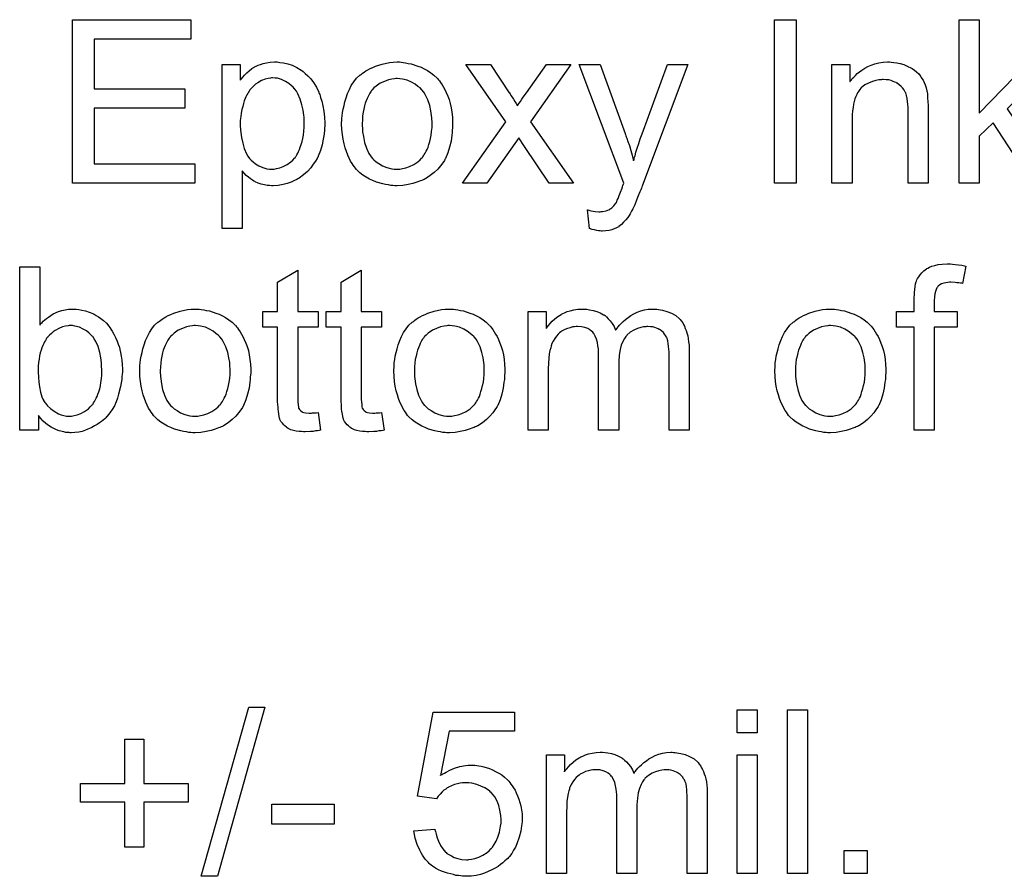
# Model space of a CAD drawing. Extents: x -2 to 8.5, y -2.9 to 5.2.
# Tile 168 of 207: x 5.316 to 5.798, y 1.266 to 1.686. Entities that reach past the tile are written whole.
import ezdxf

# ---------------------------------------------------------------- set-up
doc = ezdxf.new("R2010")
doc.units = 0
doc.layers.add('acc-ni-360-20-out-a_document', color=1, linetype='CONTINUOUS')

msp = doc.modelspace()

# ---------------------------------------------------------------- linework, layer by layer
at = {"layer": 'acc-ni-360-20-out-a_document', "color": 1}
for points in [[(5.399435, 1.676149), (5.352114, 1.676149), (5.352114, 1.651737), (5.396427, 1.651737), (5.396427, 1.642249), (5.352114, 1.642249), (5.352114, 1.61506), (5.401286, 1.61506), (5.401286, 1.605572), (5.341469, 1.605572), (5.341469, 1.685637), (5.399435, 1.685637), (5.399435, 1.676149)], [(5.695974, 1.605572), (5.68533, 1.605572), (5.68533, 1.685637), (5.695974, 1.685637), (5.695974, 1.605572)], [(5.785526, 1.639935), (5.808782, 1.663654), (5.821624, 1.663654), (5.799294, 1.642018), (5.823823, 1.605572), (5.811674, 1.605572), (5.792352, 1.635192), (5.785526, 1.628597), (5.785526, 1.605572), (5.775691, 1.605572), (5.775691, 1.685637), (5.785526, 1.685637), (5.785526, 1.639935)], [(5.442244, 1.664811), (5.443054, 1.664695), (5.444789, 1.664464), (5.446872, 1.664001), (5.44907, 1.663307), (5.451269, 1.662265), (5.453467, 1.660993), (5.453583, 1.660993), (5.453698, 1.660761), (5.454393, 1.660299), (5.455434, 1.659373), (5.456707, 1.658216), (5.458095, 1.656712), (5.459483, 1.654861), (5.460872, 1.652662), (5.462029, 1.650233), (5.462029, 1.650117), (5.462145, 1.649886), (5.46226, 1.649538), (5.462492, 1.649076), (5.462723, 1.648381), (5.462954, 1.647572), (5.463533, 1.64572), (5.464111, 1.643406), (5.464574, 1.640861), (5.464921, 1.637968), (5.465037, 1.63496), (5.465037, 1.634844), (5.465037, 1.634613), (5.465037, 1.63415), (5.465037, 1.633456), (5.464921, 1.632646), (5.464921, 1.631721), (5.46469, 1.629638), (5.464227, 1.627093), (5.463649, 1.624431), (5.462839, 1.621655), (5.461797, 1.618878), (5.461797, 1.618762), (5.461682, 1.618531), (5.46145, 1.618184), (5.461219, 1.617721), (5.460409, 1.616448), (5.459368, 1.614828), (5.458095, 1.613093), (5.456475, 1.611357), (5.454624, 1.609622), (5.452426, 1.608002), (5.45231, 1.608002), (5.452194, 1.607886), (5.451847, 1.607655), (5.451384, 1.607424), (5.450227, 1.606845), (5.448608, 1.606151), (5.446641, 1.605457), (5.444558, 1.604878), (5.442128, 1.604415), (5.439699, 1.6043), (5.438889, 1.6043), (5.437963, 1.604415), (5.436806, 1.604531), (5.435418, 1.604763), (5.433914, 1.60511), (5.43241, 1.605572), (5.430905, 1.606267), (5.43079, 1.606382), (5.430211, 1.606614), (5.429517, 1.607076), (5.428592, 1.607771), (5.427666, 1.608465), (5.426509, 1.60939), (5.425468, 1.610432), (5.424542, 1.611589), (5.424542, 1.583358), (5.414708, 1.583358), (5.414708, 1.663654), (5.423616, 1.663654), (5.423616, 1.656018), (5.423732, 1.656249), (5.424195, 1.656712), (5.424773, 1.657522), (5.425699, 1.658447), (5.42674, 1.659604), (5.427897, 1.660646), (5.429286, 1.661687), (5.430674, 1.662612), (5.430905, 1.662728), (5.431368, 1.66296), (5.432294, 1.663307), (5.433451, 1.66377), (5.434839, 1.664232), (5.436459, 1.664579), (5.43831, 1.664811), (5.440393, 1.664927), (5.441666, 1.664927), (5.442244, 1.664811)], [(5.502408, 1.664811), (5.503449, 1.664695), (5.504606, 1.664464), (5.505879, 1.664232), (5.507383, 1.664001), (5.510507, 1.66296), (5.512127, 1.662381), (5.513747, 1.661571), (5.515367, 1.660761), (5.516986, 1.659604), (5.51849, 1.658447), (5.519994, 1.657059), (5.52011, 1.656943), (5.520342, 1.656712), (5.520689, 1.656249), (5.521151, 1.655671), (5.52173, 1.654861), (5.522424, 1.653819), (5.523118, 1.652662), (5.523813, 1.65139), (5.524507, 1.650001), (5.525201, 1.648266), (5.525895, 1.64653), (5.526474, 1.644563), (5.526936, 1.642481), (5.527284, 1.640283), (5.527515, 1.637968), (5.527631, 1.635423), (5.527631, 1.635307), (5.527631, 1.63496), (5.527631, 1.634382), (5.527631, 1.633572), (5.527515, 1.632646), (5.527399, 1.631489), (5.527399, 1.630332), (5.527168, 1.62906), (5.526821, 1.626167), (5.526127, 1.623275), (5.525317, 1.620382), (5.52416, 1.617721), (5.52416, 1.617605), (5.524044, 1.61749), (5.523813, 1.617142), (5.523581, 1.61668), (5.522771, 1.615523), (5.52173, 1.614134), (5.520342, 1.612514), (5.518606, 1.610895), (5.516639, 1.609275), (5.514325, 1.607771), (5.514209, 1.607771), (5.514094, 1.607655), (5.513747, 1.607424), (5.513168, 1.607192), (5.51259, 1.606961), (5.511895, 1.606729), (5.51016, 1.606035), (5.508193, 1.605457), (5.505763, 1.604878), (5.503218, 1.604416), (5.500441, 1.6043), (5.499284, 1.6043), (5.498359, 1.604416), (5.497317, 1.604531), (5.49616, 1.604763), (5.494772, 1.604994), (5.493383, 1.605225), (5.49026, 1.606151), (5.488524, 1.606845), (5.486904, 1.607539), (5.485284, 1.608465), (5.483665, 1.609506), (5.482161, 1.610663), (5.480657, 1.612052), (5.480541, 1.612167), (5.480309, 1.612399), (5.479962, 1.612861), (5.479499, 1.613556), (5.478921, 1.614366), (5.478342, 1.615291), (5.477648, 1.616448), (5.476954, 1.617837), (5.47626, 1.619341), (5.475566, 1.621076), (5.474987, 1.622927), (5.474409, 1.624894), (5.473946, 1.627093), (5.473599, 1.629407), (5.473367, 1.631952), (5.473252, 1.634613), (5.473252, 1.634844), (5.473252, 1.635307), (5.473367, 1.636117), (5.473367, 1.637274), (5.473483, 1.638547), (5.473715, 1.640167), (5.473946, 1.641786), (5.474409, 1.643638), (5.474872, 1.645489), (5.47545, 1.647456), (5.476144, 1.649538), (5.47707, 1.651505), (5.477995, 1.653357), (5.479268, 1.655208), (5.480541, 1.656943), (5.482161, 1.658447), (5.482276, 1.658563), (5.482508, 1.658679), (5.482971, 1.659026), (5.483549, 1.659489), (5.484243, 1.659951), (5.485169, 1.66053), (5.486094, 1.661109), (5.487251, 1.661687), (5.488524, 1.662265), (5.489913, 1.662844), (5.493036, 1.663885), (5.496623, 1.664695), (5.498474, 1.664811), (5.500441, 1.664927), (5.501598, 1.664927), (5.502408, 1.664811)], [(5.742486, 1.664811), (5.743758, 1.664695), (5.745262, 1.664464), (5.746882, 1.664117), (5.748618, 1.663654), (5.750238, 1.66296), (5.750469, 1.662844), (5.750932, 1.662613), (5.751742, 1.662265), (5.752667, 1.661687), (5.753824, 1.660993), (5.754865, 1.660067), (5.755907, 1.659142), (5.756832, 1.657985), (5.756948, 1.657869), (5.75718, 1.657406), (5.757527, 1.656828), (5.758105, 1.656018), (5.758568, 1.654861), (5.759031, 1.653704), (5.759609, 1.652315), (5.759956, 1.650811), (5.759956, 1.650696), (5.760072, 1.650233), (5.760188, 1.649539), (5.760303, 1.648613), (5.760303, 1.647225), (5.760419, 1.645605), (5.760535, 1.643638), (5.760535, 1.641208), (5.760535, 1.605572), (5.7507, 1.605572), (5.7507, 1.640745), (5.7507, 1.640861), (5.7507, 1.640977), (5.7507, 1.641787), (5.7507, 1.642828), (5.750585, 1.644101), (5.750469, 1.645605), (5.750238, 1.647109), (5.74989, 1.648497), (5.749543, 1.64977), (5.749543, 1.649886), (5.749312, 1.650233), (5.748965, 1.650811), (5.748618, 1.651505), (5.748039, 1.6522), (5.747345, 1.653009), (5.746419, 1.653819), (5.745378, 1.654514), (5.745262, 1.654629), (5.744915, 1.654861), (5.744221, 1.655092), (5.743411, 1.655439), (5.742486, 1.655786), (5.741329, 1.656133), (5.73994, 1.656249), (5.738552, 1.656365), (5.737973, 1.656365), (5.737511, 1.656249), (5.736354, 1.656133), (5.734849, 1.655902), (5.73323, 1.655323), (5.731378, 1.654629), (5.729527, 1.653704), (5.727792, 1.652315), (5.72756, 1.652084), (5.727097, 1.651505), (5.72675, 1.651043), (5.726403, 1.650464), (5.72594, 1.64977), (5.725593, 1.64896), (5.725131, 1.648034), (5.724668, 1.646877), (5.724321, 1.645605), (5.723974, 1.644216), (5.723742, 1.642712), (5.723511, 1.641092), (5.723279, 1.639126), (5.723279, 1.637159), (5.723279, 1.605572), (5.713445, 1.605572), (5.713445, 1.663654), (5.722238, 1.663654), (5.722238, 1.655323), (5.722354, 1.655439), (5.722585, 1.655786), (5.722932, 1.656249), (5.723395, 1.656828), (5.724089, 1.657522), (5.724899, 1.658332), (5.725825, 1.659257), (5.726982, 1.660183), (5.728139, 1.660993), (5.729527, 1.661918), (5.731031, 1.662728), (5.732651, 1.663422), (5.734502, 1.664001), (5.736354, 1.664464), (5.738436, 1.664811), (5.740634, 1.664927), (5.74156, 1.664927), (5.742486, 1.664811)], [(5.565696, 1.635655), (5.586869, 1.605572), (5.574836, 1.605572), (5.562803, 1.623506), (5.560027, 1.627787), (5.544407, 1.605572), (5.53249, 1.605572), (5.553663, 1.635655), (5.53411, 1.663654), (5.546143, 1.663654), (5.555283, 1.649886), (5.555399, 1.64977), (5.555746, 1.649307), (5.556209, 1.648497), (5.556787, 1.647687), (5.557366, 1.646646), (5.55806, 1.645605), (5.558754, 1.644563), (5.559333, 1.643522), (5.559448, 1.643638), (5.559795, 1.644101), (5.560258, 1.644795), (5.560837, 1.645605), (5.561531, 1.646646), (5.562225, 1.647687), (5.563729, 1.649886), (5.573564, 1.663654), (5.585481, 1.663654), (5.565696, 1.635655)], [(5.620654, 1.604647), (5.620654, 1.604531), (5.620538, 1.604184), (5.620306, 1.603721), (5.620075, 1.603143), (5.619728, 1.602333), (5.619381, 1.601407), (5.618571, 1.59944), (5.617761, 1.597242), (5.616835, 1.595044), (5.61591, 1.593077), (5.615447, 1.592267), (5.6151, 1.591457), (5.614984, 1.591226), (5.614637, 1.590647), (5.614059, 1.589837), (5.613364, 1.588796), (5.612439, 1.587639), (5.611398, 1.586482), (5.610356, 1.585325), (5.609083, 1.584399), (5.608968, 1.584284), (5.608505, 1.584052), (5.607811, 1.583705), (5.60677, 1.583242), (5.605613, 1.58278), (5.604224, 1.582432), (5.60272, 1.582201), (5.600984, 1.582085), (5.600522, 1.582085), (5.599943, 1.582201), (5.599133, 1.582201), (5.598208, 1.582432), (5.597166, 1.582664), (5.596009, 1.582895), (5.594737, 1.583358), (5.593695, 1.592498), (5.593811, 1.592498), (5.594274, 1.592383), (5.594852, 1.592267), (5.595547, 1.592036), (5.597398, 1.591688), (5.599249, 1.591573), (5.599828, 1.591573), (5.600406, 1.591688), (5.6011, 1.591688), (5.602836, 1.592036), (5.603646, 1.592383), (5.604456, 1.59273), (5.604571, 1.59273), (5.604803, 1.592961), (5.60515, 1.593193), (5.605613, 1.59354), (5.606654, 1.594465), (5.607579, 1.595738), (5.607579, 1.595854), (5.607811, 1.596085), (5.608042, 1.596548), (5.608274, 1.597242), (5.608736, 1.598168), (5.609199, 1.599556), (5.609893, 1.601176), (5.610588, 1.603143), (5.610588, 1.603258), (5.610819, 1.603721), (5.61105, 1.604531), (5.611513, 1.605572), (5.58953, 1.663654), (5.599943, 1.663654), (5.612092, 1.629985), (5.612092, 1.62987), (5.612207, 1.629754), (5.612323, 1.629407), (5.612439, 1.628828), (5.61267, 1.62825), (5.612902, 1.627555), (5.61348, 1.625936), (5.614174, 1.623969), (5.614868, 1.621655), (5.615563, 1.619225), (5.616257, 1.616564), (5.616257, 1.61668), (5.616373, 1.616911), (5.616488, 1.617258), (5.616604, 1.617721), (5.61672, 1.6183), (5.616951, 1.618994), (5.617414, 1.620729), (5.617992, 1.622696), (5.618802, 1.62501), (5.619497, 1.627324), (5.620422, 1.629754), (5.632918, 1.663654), (5.642752, 1.663654), (5.620654, 1.604647)], [(5.439467, 1.657175), (5.438889, 1.657175), (5.438426, 1.657059), (5.437269, 1.656828), (5.435765, 1.65648), (5.434029, 1.655786), (5.432178, 1.654745), (5.431137, 1.654051), (5.430211, 1.653241), (5.429286, 1.652315), (5.42836, 1.651274), (5.42836, 1.651158), (5.428129, 1.651043), (5.427897, 1.650695), (5.427666, 1.650233), (5.427319, 1.649538), (5.426856, 1.648844), (5.426393, 1.647919), (5.426046, 1.646993), (5.425583, 1.645836), (5.42512, 1.644563), (5.424773, 1.643175), (5.424311, 1.641671), (5.424079, 1.639935), (5.423848, 1.6382), (5.423616, 1.636349), (5.423616, 1.634266), (5.423616, 1.63415), (5.423616, 1.633803), (5.423616, 1.633225), (5.423732, 1.632415), (5.423732, 1.631489), (5.423848, 1.630448), (5.424195, 1.628018), (5.424773, 1.625241), (5.425468, 1.62258), (5.426625, 1.619919), (5.427319, 1.618762), (5.428129, 1.617721), (5.42836, 1.617489), (5.428939, 1.616911), (5.429864, 1.615985), (5.431137, 1.61506), (5.432757, 1.614134), (5.434608, 1.613209), (5.43669, 1.61263), (5.437847, 1.612514), (5.439005, 1.612399), (5.439699, 1.612399), (5.440162, 1.612514), (5.441319, 1.612746), (5.442938, 1.613093), (5.444674, 1.613787), (5.446525, 1.614713), (5.448376, 1.616101), (5.449302, 1.616911), (5.450227, 1.617837), (5.450227, 1.617952), (5.450459, 1.618068), (5.45069, 1.618415), (5.450922, 1.618878), (5.451384, 1.619456), (5.451731, 1.620266), (5.452194, 1.621076), (5.452657, 1.622118), (5.453004, 1.623159), (5.453467, 1.624547), (5.45393, 1.625936), (5.454277, 1.62744), (5.454508, 1.629175), (5.45474, 1.631026), (5.454971, 1.632993), (5.454971, 1.635076), (5.454971, 1.635192), (5.454971, 1.635539), (5.454971, 1.636117), (5.454855, 1.636927), (5.454855, 1.637853), (5.45474, 1.638894), (5.454393, 1.641324), (5.453814, 1.643985), (5.453004, 1.646646), (5.451847, 1.649307), (5.451153, 1.65058), (5.450343, 1.651621), (5.450343, 1.651737), (5.450112, 1.651852), (5.449533, 1.652547), (5.448608, 1.653357), (5.447335, 1.654398), (5.445715, 1.655439), (5.443864, 1.656365), (5.441781, 1.656943), (5.440624, 1.657059), (5.439467, 1.657175)], [(5.500441, 1.656828), (5.499747, 1.656828), (5.499168, 1.656712), (5.497896, 1.656596), (5.49616, 1.656133), (5.494193, 1.655439), (5.492111, 1.654514), (5.490144, 1.653125), (5.489103, 1.6522), (5.488177, 1.651274), (5.488177, 1.651158), (5.487946, 1.651043), (5.487714, 1.650696), (5.487367, 1.650233), (5.48702, 1.649654), (5.486673, 1.64896), (5.48621, 1.648034), (5.485747, 1.647109), (5.485284, 1.645952), (5.484822, 1.644795), (5.484475, 1.643406), (5.484127, 1.641902), (5.48378, 1.640283), (5.483549, 1.638547), (5.483433, 1.63658), (5.483318, 1.634613), (5.483318, 1.634497), (5.483318, 1.63415), (5.483318, 1.633572), (5.483433, 1.632762), (5.483433, 1.631836), (5.483549, 1.630795), (5.483896, 1.628365), (5.484475, 1.625589), (5.4854, 1.622812), (5.486557, 1.620151), (5.487367, 1.618994), (5.488177, 1.617837), (5.488293, 1.617837), (5.488408, 1.617605), (5.489103, 1.617027), (5.490144, 1.616101), (5.491532, 1.615176), (5.493268, 1.614134), (5.49535, 1.613209), (5.49778, 1.61263), (5.499053, 1.612514), (5.500441, 1.612399), (5.501135, 1.612399), (5.501714, 1.612514), (5.502987, 1.612746), (5.504722, 1.613093), (5.506573, 1.613787), (5.508656, 1.614713), (5.510623, 1.616101), (5.511664, 1.617027), (5.51259, 1.617952), (5.512705, 1.618068), (5.512821, 1.618184), (5.513052, 1.618531), (5.5134, 1.618994), (5.513747, 1.619572), (5.514209, 1.620266), (5.514672, 1.621192), (5.515135, 1.622118), (5.515598, 1.623275), (5.515945, 1.624547), (5.516408, 1.625936), (5.516755, 1.62744), (5.517102, 1.629175), (5.517333, 1.630911), (5.517565, 1.632878), (5.517565, 1.63496), (5.517565, 1.635076), (5.517565, 1.635423), (5.517565, 1.636002), (5.517449, 1.636696), (5.517449, 1.637621), (5.517333, 1.638663), (5.516986, 1.641092), (5.516408, 1.643638), (5.515482, 1.646415), (5.514209, 1.64896), (5.513515, 1.650233), (5.51259, 1.651274), (5.51259, 1.65139), (5.512358, 1.651505), (5.511664, 1.6522), (5.510623, 1.653009), (5.509234, 1.654051), (5.507499, 1.655092), (5.505416, 1.656018), (5.503102, 1.656596), (5.50183, 1.656712), (5.500441, 1.656828)], [(5.325387, 1.536106), (5.325503, 1.536222), (5.325618, 1.536453), (5.325966, 1.5368), (5.326544, 1.537379), (5.327123, 1.537957), (5.327817, 1.538651), (5.328742, 1.539346), (5.329668, 1.54004), (5.331982, 1.541544), (5.334643, 1.542701), (5.336147, 1.54328), (5.337767, 1.543627), (5.339502, 1.543858), (5.341238, 1.543974), (5.342164, 1.543974), (5.343205, 1.543858), (5.344478, 1.543742), (5.345982, 1.543395), (5.347717, 1.543048), (5.349568, 1.54247), (5.351304, 1.541775), (5.351535, 1.54166), (5.352114, 1.541428), (5.353039, 1.54085), (5.354081, 1.540156), (5.355353, 1.539346), (5.356626, 1.538304), (5.358015, 1.537032), (5.359172, 1.535643), (5.359287, 1.535528), (5.359634, 1.534949), (5.360213, 1.534139), (5.360907, 1.533098), (5.361717, 1.531709), (5.362527, 1.53009), (5.363337, 1.528238), (5.364031, 1.526272), (5.364031, 1.526156), (5.364147, 1.52604), (5.364262, 1.525693), (5.364378, 1.525346), (5.364609, 1.524189), (5.364957, 1.522685), (5.365304, 1.520949), (5.365651, 1.518983), (5.365766, 1.516784), (5.365882, 1.51447), (5.365882, 1.514354), (5.365882, 1.513776), (5.365882, 1.513082), (5.365766, 1.512041), (5.365651, 1.510768), (5.365535, 1.509379), (5.365304, 1.50776), (5.364957, 1.506024), (5.364031, 1.502322), (5.363452, 1.500355), (5.362758, 1.498504), (5.361948, 1.496537), (5.360907, 1.494801), (5.35975, 1.493066), (5.358477, 1.491446), (5.358362, 1.49133), (5.35813, 1.491099), (5.357783, 1.490752), (5.357205, 1.490173), (5.356395, 1.489595), (5.355585, 1.4889), (5.354659, 1.488206), (5.353502, 1.487396), (5.35223, 1.486702), (5.350957, 1.485892), (5.347833, 1.48462), (5.346213, 1.484041), (5.344478, 1.483694), (5.342626, 1.483463), (5.340775, 1.483347), (5.340312, 1.483347), (5.339734, 1.483463), (5.33904, 1.483463), (5.33823, 1.483578), (5.337189, 1.48381), (5.334874, 1.484388), (5.333602, 1.484851), (5.332329, 1.485429), (5.330941, 1.486124), (5.329668, 1.486934), (5.32828, 1.487975), (5.327007, 1.489132), (5.32585, 1.490405), (5.324693, 1.491909), (5.324693, 1.48462), (5.315553, 1.48462), (5.315553, 1.564684), (5.325387, 1.564684), (5.325387, 1.536106)], [(5.451731, 1.542701), (5.461682, 1.542701), (5.461682, 1.535065), (5.451731, 1.535065), (5.451731, 1.500933), (5.451731, 1.500702), (5.451731, 1.500239), (5.451731, 1.499545), (5.451847, 1.498735), (5.451963, 1.496884), (5.452079, 1.496074), (5.452194, 1.495495), (5.45231, 1.495264), (5.452657, 1.494801), (5.45312, 1.494223), (5.45393, 1.493644), (5.454161, 1.493528), (5.45474, 1.493297), (5.455781, 1.493066), (5.457285, 1.49295), (5.458442, 1.49295), (5.459021, 1.493066), (5.459831, 1.493066), (5.460756, 1.493181), (5.461682, 1.493297), (5.462954, 1.48462), (5.462723, 1.48462), (5.46226, 1.484504), (5.46145, 1.484388), (5.460409, 1.484273), (5.459252, 1.484041), (5.457979, 1.483925), (5.455434, 1.48381), (5.454508, 1.48381), (5.453583, 1.483925), (5.452426, 1.484041), (5.451037, 1.484157), (5.449649, 1.484504), (5.448376, 1.484851), (5.447104, 1.485429), (5.446988, 1.485545), (5.446641, 1.485777), (5.446178, 1.486124), (5.445484, 1.486702), (5.444905, 1.487281), (5.444211, 1.488091), (5.443517, 1.4889), (5.443054, 1.489942), (5.443054, 1.490057), (5.442823, 1.49052), (5.442707, 1.49133), (5.442475, 1.492487), (5.442244, 1.493991), (5.442128, 1.494917), (5.442128, 1.495958), (5.442013, 1.497231), (5.441897, 1.498504), (5.441897, 1.499892), (5.441897, 1.501512), (5.441897, 1.535065), (5.434608, 1.535065), (5.434608, 1.542701), (5.441897, 1.542701), (5.441897, 1.557048), (5.451731, 1.562948), (5.451731, 1.542701)], [(5.482855, 1.542701), (5.492805, 1.542701), (5.492805, 1.535065), (5.482855, 1.535065), (5.482855, 1.500933), (5.482855, 1.500702), (5.482855, 1.500239), (5.482855, 1.499545), (5.482971, 1.498735), (5.483086, 1.496884), (5.483202, 1.496074), (5.483318, 1.495495), (5.483433, 1.495264), (5.48378, 1.494801), (5.484243, 1.494223), (5.485053, 1.493644), (5.485284, 1.493529), (5.485863, 1.493297), (5.486904, 1.493066), (5.488408, 1.49295), (5.489565, 1.49295), (5.490144, 1.493066), (5.490954, 1.493066), (5.491879, 1.493181), (5.492805, 1.493297), (5.494078, 1.48462), (5.493846, 1.48462), (5.493383, 1.484504), (5.492574, 1.484388), (5.491532, 1.484273), (5.490375, 1.484041), (5.489103, 1.483926), (5.486557, 1.48381), (5.485632, 1.48381), (5.484706, 1.483926), (5.483549, 1.484041), (5.482161, 1.484157), (5.480772, 1.484504), (5.479499, 1.484851), (5.478227, 1.485429), (5.478111, 1.485545), (5.477764, 1.485777), (5.477301, 1.486124), (5.476607, 1.486702), (5.476029, 1.487281), (5.475334, 1.488091), (5.47464, 1.4889), (5.474177, 1.489942), (5.474177, 1.490057), (5.473946, 1.49052), (5.47383, 1.49133), (5.473599, 1.492487), (5.473367, 1.493991), (5.473252, 1.494917), (5.473252, 1.495958), (5.473136, 1.497231), (5.47302, 1.498504), (5.47302, 1.499892), (5.47302, 1.501512), (5.47302, 1.535065), (5.465731, 1.535065), (5.465731, 1.542701), (5.47302, 1.542701), (5.47302, 1.557048), (5.482855, 1.562949), (5.482855, 1.542701)], [(5.772452, 1.565957), (5.77384, 1.565841), (5.77546, 1.56561), (5.77708, 1.565378), (5.778931, 1.565031), (5.777427, 1.556469), (5.777311, 1.556469), (5.776964, 1.556585), (5.776386, 1.556701), (5.775576, 1.556816), (5.77465, 1.556816), (5.773725, 1.556932), (5.771642, 1.557048), (5.770948, 1.557048), (5.770138, 1.556932), (5.769212, 1.556816), (5.768171, 1.556585), (5.76713, 1.556238), (5.766204, 1.555775), (5.765394, 1.555081), (5.765279, 1.554965), (5.765163, 1.554734), (5.764816, 1.554271), (5.764469, 1.553461), (5.764122, 1.552536), (5.76389, 1.551379), (5.763659, 1.549874), (5.763543, 1.548023), (5.763543, 1.542701), (5.774766, 1.542701), (5.774766, 1.535065), (5.763543, 1.535065), (5.763543, 1.48462), (5.753708, 1.48462), (5.753708, 1.535065), (5.745031, 1.535065), (5.745031, 1.542701), (5.753708, 1.542701), (5.753708, 1.548833), (5.753708, 1.548949), (5.753708, 1.549065), (5.753708, 1.549759), (5.753824, 1.5508), (5.753824, 1.552073), (5.75394, 1.553461), (5.754171, 1.554965), (5.754403, 1.556354), (5.75475, 1.557511), (5.754865, 1.557626), (5.754981, 1.558205), (5.755328, 1.558899), (5.755907, 1.559709), (5.756601, 1.560635), (5.757411, 1.561676), (5.758452, 1.562717), (5.759725, 1.563643), (5.759841, 1.563758), (5.760419, 1.56399), (5.761229, 1.564453), (5.762386, 1.564916), (5.763774, 1.565263), (5.76551, 1.565725), (5.767477, 1.565957), (5.769791, 1.566072), (5.771411, 1.566072), (5.772452, 1.565957)], [(5.403485, 1.543858), (5.404526, 1.543742), (5.405683, 1.543511), (5.406956, 1.54328), (5.40846, 1.543048), (5.411584, 1.542007), (5.413203, 1.541428), (5.414823, 1.540618), (5.416443, 1.539809), (5.418063, 1.538651), (5.419567, 1.537495), (5.421071, 1.536106), (5.421187, 1.53599), (5.421418, 1.535759), (5.421765, 1.535296), (5.422228, 1.534718), (5.422806, 1.533908), (5.423501, 1.532867), (5.424195, 1.531709), (5.424889, 1.530437), (5.425583, 1.529048), (5.426278, 1.527313), (5.426972, 1.525577), (5.42755, 1.523611), (5.428013, 1.521528), (5.42836, 1.51933), (5.428592, 1.517016), (5.428707, 1.51447), (5.428707, 1.514354), (5.428707, 1.514007), (5.428707, 1.513429), (5.428707, 1.512619), (5.428592, 1.511693), (5.428476, 1.510536), (5.428476, 1.509379), (5.428244, 1.508107), (5.427897, 1.505214), (5.427203, 1.502322), (5.426393, 1.499429), (5.425236, 1.496768), (5.425236, 1.496652), (5.42512, 1.496537), (5.424889, 1.49619), (5.424658, 1.495727), (5.423848, 1.49457), (5.422806, 1.493181), (5.421418, 1.491562), (5.419683, 1.489942), (5.417716, 1.488322), (5.415402, 1.486818), (5.415286, 1.486818), (5.41517, 1.486702), (5.414823, 1.486471), (5.414245, 1.486239), (5.413666, 1.486008), (5.412972, 1.485777), (5.411236, 1.485082), (5.40927, 1.484504), (5.40684, 1.483925), (5.404294, 1.483463), (5.401518, 1.483347), (5.400361, 1.483347), (5.399435, 1.483463), (5.398394, 1.483578), (5.397237, 1.48381), (5.395848, 1.484041), (5.39446, 1.484273), (5.391336, 1.485198), (5.389601, 1.485892), (5.387981, 1.486586), (5.386361, 1.487512), (5.384741, 1.488553), (5.383237, 1.48971), (5.381733, 1.491099), (5.381617, 1.491215), (5.381386, 1.491446), (5.381039, 1.491909), (5.380576, 1.492603), (5.379998, 1.493413), (5.379419, 1.494338), (5.378725, 1.495495), (5.378031, 1.496884), (5.377336, 1.498388), (5.376642, 1.500123), (5.376064, 1.501975), (5.375485, 1.503941), (5.375022, 1.50614), (5.374675, 1.508454), (5.374444, 1.510999), (5.374328, 1.51366), (5.374328, 1.513892), (5.374328, 1.514354), (5.374444, 1.515164), (5.374444, 1.516321), (5.37456, 1.517594), (5.374791, 1.519214), (5.375022, 1.520834), (5.375485, 1.522685), (5.375948, 1.524536), (5.376526, 1.526503), (5.377221, 1.528586), (5.378146, 1.530553), (5.379072, 1.532404), (5.380345, 1.534255), (5.381617, 1.53599), (5.383237, 1.537495), (5.383353, 1.53761), (5.383584, 1.537726), (5.384047, 1.538073), (5.384626, 1.538536), (5.38532, 1.538999), (5.386245, 1.539577), (5.387171, 1.540156), (5.388328, 1.540734), (5.389601, 1.541313), (5.390989, 1.541891), (5.394113, 1.542932), (5.3977, 1.543742), (5.399551, 1.543858), (5.401518, 1.543974), (5.402675, 1.543974), (5.403485, 1.543858)], [(5.527978, 1.543858), (5.529019, 1.543742), (5.530176, 1.543511), (5.531449, 1.54328), (5.532953, 1.543048), (5.536077, 1.542007), (5.537697, 1.541428), (5.539316, 1.540619), (5.540936, 1.539809), (5.542556, 1.538652), (5.54406, 1.537495), (5.545564, 1.536106), (5.54568, 1.535991), (5.545911, 1.535759), (5.546258, 1.535296), (5.546721, 1.534718), (5.5473, 1.533908), (5.547994, 1.532867), (5.548688, 1.53171), (5.549382, 1.530437), (5.550077, 1.529049), (5.550771, 1.527313), (5.551465, 1.525578), (5.552043, 1.523611), (5.552506, 1.521528), (5.552853, 1.51933), (5.553085, 1.517016), (5.5532, 1.51447), (5.5532, 1.514355), (5.5532, 1.514007), (5.5532, 1.513429), (5.5532, 1.512619), (5.553085, 1.511694), (5.552969, 1.510536), (5.552969, 1.50938), (5.552738, 1.508107), (5.552391, 1.505214), (5.551696, 1.502322), (5.550886, 1.499429), (5.549729, 1.496768), (5.549729, 1.496652), (5.549614, 1.496537), (5.549382, 1.49619), (5.549151, 1.495727), (5.548341, 1.49457), (5.5473, 1.493181), (5.545911, 1.491562), (5.544176, 1.489942), (5.542209, 1.488322), (5.539895, 1.486818), (5.539779, 1.486818), (5.539663, 1.486702), (5.539316, 1.486471), (5.538738, 1.486239), (5.538159, 1.486008), (5.537465, 1.485777), (5.53573, 1.485082), (5.533763, 1.484504), (5.531333, 1.483926), (5.528788, 1.483463), (5.526011, 1.483347), (5.524854, 1.483347), (5.523928, 1.483463), (5.522887, 1.483578), (5.52173, 1.48381), (5.520342, 1.484041), (5.518953, 1.484273), (5.515829, 1.485198), (5.514094, 1.485892), (5.512474, 1.486587), (5.510854, 1.487512), (5.509234, 1.488553), (5.50773, 1.48971), (5.506226, 1.491099), (5.50611, 1.491215), (5.505879, 1.491446), (5.505532, 1.491909), (5.505069, 1.492603), (5.504491, 1.493413), (5.503912, 1.494339), (5.503218, 1.495495), (5.502524, 1.496884), (5.50183, 1.498388), (5.501135, 1.500123), (5.500557, 1.501975), (5.499978, 1.503942), (5.499516, 1.50614), (5.499168, 1.508454), (5.498937, 1.510999), (5.498821, 1.51366), (5.498821, 1.513892), (5.498821, 1.514355), (5.498937, 1.515165), (5.498937, 1.516322), (5.499053, 1.517594), (5.499284, 1.519214), (5.499516, 1.520834), (5.499978, 1.522685), (5.500441, 1.524536), (5.50102, 1.526503), (5.501714, 1.528586), (5.50264, 1.530553), (5.503565, 1.532404), (5.504838, 1.534255), (5.50611, 1.535991), (5.50773, 1.537495), (5.507846, 1.53761), (5.508077, 1.537726), (5.50854, 1.538073), (5.509119, 1.538536), (5.509813, 1.538999), (5.510739, 1.539577), (5.511664, 1.540156), (5.512821, 1.540734), (5.514094, 1.541313), (5.515482, 1.541891), (5.518606, 1.542932), (5.522193, 1.543742), (5.524044, 1.543858), (5.526011, 1.543974), (5.527168, 1.543974), (5.527978, 1.543858)], [(5.626901, 1.543858), (5.627711, 1.543858), (5.628521, 1.543742), (5.630488, 1.543395), (5.632571, 1.542817), (5.634769, 1.541891), (5.636967, 1.540734), (5.638818, 1.539114), (5.63905, 1.538883), (5.639513, 1.538189), (5.640323, 1.537148), (5.64067, 1.536338), (5.641132, 1.535528), (5.641595, 1.534486), (5.641942, 1.533445), (5.642405, 1.532288), (5.642752, 1.5309), (5.642984, 1.529511), (5.643215, 1.527891), (5.643446, 1.526272), (5.643446, 1.52442), (5.643446, 1.48462), (5.633612, 1.48462), (5.633612, 1.521065), (5.633612, 1.521181), (5.633612, 1.521297), (5.633612, 1.521991), (5.633612, 1.523032), (5.633496, 1.524305), (5.633381, 1.525693), (5.633265, 1.527082), (5.633033, 1.52847), (5.632686, 1.529511), (5.632686, 1.529627), (5.632455, 1.529974), (5.632224, 1.530437), (5.631876, 1.531015), (5.631414, 1.53171), (5.630835, 1.532404), (5.630141, 1.533098), (5.629215, 1.533792), (5.6291, 1.533908), (5.628752, 1.534024), (5.62829, 1.534255), (5.62748, 1.534602), (5.62667, 1.534949), (5.625629, 1.535181), (5.624587, 1.535296), (5.623315, 1.535412), (5.622736, 1.535412), (5.622273, 1.535296), (5.621116, 1.535181), (5.619728, 1.534949), (5.618108, 1.534371), (5.616373, 1.533677), (5.614637, 1.532635), (5.613017, 1.531247), (5.612902, 1.531015), (5.612439, 1.530437), (5.611745, 1.529511), (5.61105, 1.528123), (5.61024, 1.526272), (5.609662, 1.524073), (5.609199, 1.521412), (5.608968, 1.518288), (5.608968, 1.48462), (5.599133, 1.48462), (5.599133, 1.522222), (5.599133, 1.522338), (5.599133, 1.522569), (5.599133, 1.522801), (5.599133, 1.523264), (5.599018, 1.524536), (5.598786, 1.525925), (5.598555, 1.527544), (5.598092, 1.529164), (5.597514, 1.530668), (5.596704, 1.532057), (5.596588, 1.532172), (5.596241, 1.532635), (5.595662, 1.533098), (5.594852, 1.533792), (5.593811, 1.534371), (5.592423, 1.534949), (5.590803, 1.535296), (5.588836, 1.535412), (5.588142, 1.535412), (5.587332, 1.535296), (5.586406, 1.535181), (5.585249, 1.534833), (5.583861, 1.534486), (5.582588, 1.533908), (5.5812, 1.533214), (5.581084, 1.533098), (5.580621, 1.532751), (5.580043, 1.532288), (5.579233, 1.531594), (5.578423, 1.530668), (5.577613, 1.529511), (5.576803, 1.528239), (5.576109, 1.526735), (5.575993, 1.526503), (5.575878, 1.525925), (5.575646, 1.524999), (5.575299, 1.523726), (5.574952, 1.521991), (5.574721, 1.519908), (5.574605, 1.517478), (5.574489, 1.514702), (5.574489, 1.48462), (5.564655, 1.48462), (5.564655, 1.542701), (5.573448, 1.542701), (5.573448, 1.534371), (5.573564, 1.534602), (5.573911, 1.535065), (5.574605, 1.535875), (5.575415, 1.5368), (5.576456, 1.537957), (5.577729, 1.539114), (5.579117, 1.540271), (5.580737, 1.541313), (5.580968, 1.541428), (5.581547, 1.541775), (5.582472, 1.542123), (5.583745, 1.542701), (5.585249, 1.543164), (5.586985, 1.543511), (5.588952, 1.543858), (5.591034, 1.543974), (5.592076, 1.543974), (5.593348, 1.543858), (5.594737, 1.543627), (5.596472, 1.54328), (5.598208, 1.542817), (5.599943, 1.542123), (5.601563, 1.541197), (5.601794, 1.541081), (5.602257, 1.540734), (5.602951, 1.540156), (5.603877, 1.53923), (5.604803, 1.538189), (5.605844, 1.536916), (5.60677, 1.535412), (5.607464, 1.533677), (5.607579, 1.533792), (5.607811, 1.534139), (5.608158, 1.534602), (5.608736, 1.535296), (5.609431, 1.536106), (5.61024, 1.536916), (5.611166, 1.537842), (5.612323, 1.538883), (5.613596, 1.539809), (5.614868, 1.540734), (5.616373, 1.541544), (5.617992, 1.542354), (5.619728, 1.543048), (5.621579, 1.543511), (5.62343, 1.543858), (5.625513, 1.543974), (5.626323, 1.543974), (5.626901, 1.543858)], [(5.714602, 1.543858), (5.715643, 1.543742), (5.7168, 1.543511), (5.718073, 1.54328), (5.719577, 1.543048), (5.722701, 1.542007), (5.724321, 1.541428), (5.72594, 1.540619), (5.72756, 1.539809), (5.72918, 1.538652), (5.730684, 1.537495), (5.732188, 1.536106), (5.732304, 1.535991), (5.732535, 1.535759), (5.732882, 1.535296), (5.733345, 1.534718), (5.733924, 1.533908), (5.734618, 1.532867), (5.735312, 1.53171), (5.736006, 1.530437), (5.736701, 1.529049), (5.737395, 1.527313), (5.738089, 1.525578), (5.738667, 1.523611), (5.73913, 1.521528), (5.739477, 1.51933), (5.739709, 1.517016), (5.739824, 1.51447), (5.739824, 1.514355), (5.739824, 1.514007), (5.739824, 1.513429), (5.739824, 1.512619), (5.739709, 1.511694), (5.739593, 1.510536), (5.739593, 1.50938), (5.739362, 1.508107), (5.739015, 1.505214), (5.73832, 1.502322), (5.737511, 1.499429), (5.736354, 1.496768), (5.736354, 1.496652), (5.736238, 1.496537), (5.736006, 1.49619), (5.735775, 1.495727), (5.734965, 1.49457), (5.733924, 1.493181), (5.732535, 1.491562), (5.7308, 1.489942), (5.728833, 1.488322), (5.726519, 1.486818), (5.726403, 1.486818), (5.726288, 1.486702), (5.72594, 1.486471), (5.725362, 1.486239), (5.724783, 1.486008), (5.724089, 1.485777), (5.722354, 1.485082), (5.720387, 1.484504), (5.717957, 1.483926), (5.715412, 1.483463), (5.712635, 1.483347), (5.711478, 1.483347), (5.710552, 1.483463), (5.709511, 1.483578), (5.708354, 1.48381), (5.706966, 1.484041), (5.705577, 1.484273), (5.702453, 1.485198), (5.700718, 1.485892), (5.699098, 1.486587), (5.697478, 1.487512), (5.695859, 1.488553), (5.694354, 1.48971), (5.69285, 1.491099), (5.692735, 1.491215), (5.692503, 1.491446), (5.692156, 1.491909), (5.691693, 1.492603), (5.691115, 1.493413), (5.690536, 1.494339), (5.689842, 1.495495), (5.689148, 1.496884), (5.688454, 1.498388), (5.68776, 1.500123), (5.687181, 1.501975), (5.686602, 1.503942), (5.68614, 1.50614), (5.685793, 1.508454), (5.685561, 1.510999), (5.685445, 1.51366), (5.685445, 1.513892), (5.685445, 1.514355), (5.685561, 1.515165), (5.685561, 1.516322), (5.685677, 1.517594), (5.685908, 1.519214), (5.68614, 1.520834), (5.686602, 1.522685), (5.687065, 1.524536), (5.687644, 1.526503), (5.688338, 1.528586), (5.689264, 1.530553), (5.690189, 1.532404), (5.691462, 1.534255), (5.692735, 1.535991), (5.694354, 1.537495), (5.69447, 1.53761), (5.694702, 1.537726), (5.695164, 1.538073), (5.695743, 1.538536), (5.696437, 1.538999), (5.697363, 1.539577), (5.698288, 1.540156), (5.699445, 1.540734), (5.700718, 1.541313), (5.702106, 1.541891), (5.70523, 1.542932), (5.708817, 1.543742), (5.710668, 1.543858), (5.712635, 1.543974), (5.713792, 1.543974), (5.714602, 1.543858)], [(5.341469, 1.535875), (5.339734, 1.535875), (5.339271, 1.535759), (5.337998, 1.535528), (5.336494, 1.53518), (5.334759, 1.534486), (5.332908, 1.533445), (5.331982, 1.532867), (5.331056, 1.532057), (5.330131, 1.531247), (5.329205, 1.530205), (5.329205, 1.53009), (5.328974, 1.529974), (5.328742, 1.529627), (5.328511, 1.529164), (5.328164, 1.528586), (5.327701, 1.527891), (5.327354, 1.527082), (5.326891, 1.526156), (5.326428, 1.524999), (5.326081, 1.523842), (5.325618, 1.522454), (5.325271, 1.521065), (5.32504, 1.519445), (5.324809, 1.51771), (5.324577, 1.515974), (5.324577, 1.514007), (5.324577, 1.513892), (5.324577, 1.513545), (5.324577, 1.512966), (5.324577, 1.512272), (5.324693, 1.511462), (5.324693, 1.510421), (5.324924, 1.508222), (5.325271, 1.505793), (5.325734, 1.503247), (5.326428, 1.500933), (5.326891, 1.499892), (5.327354, 1.498966), (5.327354, 1.498851), (5.327585, 1.498619), (5.327817, 1.498272), (5.328164, 1.497809), (5.329205, 1.496537), (5.330709, 1.495264), (5.332445, 1.493876), (5.334643, 1.492603), (5.3358, 1.49214), (5.337189, 1.491793), (5.338461, 1.491562), (5.339965, 1.491446), (5.340544, 1.491446), (5.341007, 1.491562), (5.342279, 1.491793), (5.343783, 1.49214), (5.345519, 1.492834), (5.34737, 1.49376), (5.349221, 1.495148), (5.350147, 1.496074), (5.351073, 1.496999), (5.351073, 1.497115), (5.351304, 1.497231), (5.351535, 1.497578), (5.351767, 1.498041), (5.35223, 1.498619), (5.352577, 1.499313), (5.353039, 1.500239), (5.353502, 1.501165), (5.353849, 1.502322), (5.354312, 1.503479), (5.354775, 1.504867), (5.355122, 1.506371), (5.355353, 1.507991), (5.355585, 1.509726), (5.355816, 1.511693), (5.355816, 1.51366), (5.355816, 1.513776), (5.355816, 1.514123), (5.355816, 1.514702), (5.3557, 1.515512), (5.3557, 1.516437), (5.355585, 1.517594), (5.355238, 1.520024), (5.354775, 1.522685), (5.353965, 1.525577), (5.352808, 1.528123), (5.352114, 1.529396), (5.351304, 1.530437), (5.351304, 1.530553), (5.351073, 1.530668), (5.350494, 1.531247), (5.349568, 1.532172), (5.348296, 1.533214), (5.346676, 1.534139), (5.344825, 1.535065), (5.342626, 1.535643), (5.341469, 1.535875)], [(5.401518, 1.535875), (5.400824, 1.535875), (5.400245, 1.535759), (5.398972, 1.535643), (5.397237, 1.53518), (5.39527, 1.534486), (5.393187, 1.533561), (5.39122, 1.532172), (5.390179, 1.531247), (5.389253, 1.530321), (5.389253, 1.530205), (5.389022, 1.53009), (5.388791, 1.529743), (5.388444, 1.52928), (5.388096, 1.528701), (5.387749, 1.528007), (5.387287, 1.527082), (5.386824, 1.526156), (5.386361, 1.524999), (5.385898, 1.523842), (5.385551, 1.522454), (5.385204, 1.520949), (5.384857, 1.51933), (5.384626, 1.517594), (5.38451, 1.515627), (5.384394, 1.51366), (5.384394, 1.513545), (5.384394, 1.513197), (5.384394, 1.512619), (5.38451, 1.511809), (5.38451, 1.510883), (5.384626, 1.509842), (5.384973, 1.507412), (5.385551, 1.504636), (5.386477, 1.501859), (5.387634, 1.499198), (5.388444, 1.498041), (5.389253, 1.496884), (5.389369, 1.496884), (5.389485, 1.496652), (5.390179, 1.496074), (5.39122, 1.495148), (5.392609, 1.494223), (5.394344, 1.493181), (5.396427, 1.492256), (5.398857, 1.491677), (5.400129, 1.491562), (5.401518, 1.491446), (5.402212, 1.491446), (5.40279, 1.491562), (5.404063, 1.491793), (5.405799, 1.49214), (5.40765, 1.492834), (5.409732, 1.49376), (5.411699, 1.495148), (5.412741, 1.496074), (5.413666, 1.496999), (5.413782, 1.497115), (5.413898, 1.497231), (5.414129, 1.497578), (5.414476, 1.498041), (5.414823, 1.498619), (5.415286, 1.499313), (5.415749, 1.500239), (5.416212, 1.501165), (5.416674, 1.502322), (5.417021, 1.503594), (5.417484, 1.504983), (5.417831, 1.506487), (5.418178, 1.508222), (5.41841, 1.509958), (5.418641, 1.511925), (5.418641, 1.514007), (5.418641, 1.514123), (5.418641, 1.51447), (5.418641, 1.515049), (5.418526, 1.515743), (5.418526, 1.516668), (5.41841, 1.51771), (5.418063, 1.520139), (5.417484, 1.522685), (5.416559, 1.525462), (5.415286, 1.528007), (5.414592, 1.52928), (5.413666, 1.530321), (5.413666, 1.530437), (5.413435, 1.530553), (5.412741, 1.531247), (5.411699, 1.532057), (5.410311, 1.533098), (5.408575, 1.534139), (5.406493, 1.535065), (5.404179, 1.535643), (5.402906, 1.535759), (5.401518, 1.535875)], [(5.526011, 1.535875), (5.525317, 1.535875), (5.524738, 1.535759), (5.523466, 1.535643), (5.52173, 1.535181), (5.519763, 1.534486), (5.517681, 1.533561), (5.515714, 1.532172), (5.514672, 1.531247), (5.513747, 1.530321), (5.513747, 1.530206), (5.513515, 1.53009), (5.513284, 1.529743), (5.512937, 1.52928), (5.51259, 1.528701), (5.512243, 1.528007), (5.51178, 1.527082), (5.511317, 1.526156), (5.510854, 1.524999), (5.510391, 1.523842), (5.510044, 1.522454), (5.509697, 1.520949), (5.50935, 1.51933), (5.509119, 1.517594), (5.509003, 1.515627), (5.508887, 1.51366), (5.508887, 1.513545), (5.508887, 1.513198), (5.508887, 1.512619), (5.509003, 1.511809), (5.509003, 1.510884), (5.509119, 1.509842), (5.509466, 1.507413), (5.510044, 1.504636), (5.51097, 1.501859), (5.512127, 1.499198), (5.512937, 1.498041), (5.513747, 1.496884), (5.513862, 1.496884), (5.513978, 1.496652), (5.514672, 1.496074), (5.515714, 1.495148), (5.517102, 1.494223), (5.518837, 1.493181), (5.52092, 1.492256), (5.52335, 1.491677), (5.524623, 1.491562), (5.526011, 1.491446), (5.526705, 1.491446), (5.527284, 1.491562), (5.528556, 1.491793), (5.530292, 1.49214), (5.532143, 1.492834), (5.534226, 1.49376), (5.536193, 1.495148), (5.537234, 1.496074), (5.538159, 1.497), (5.538275, 1.497115), (5.538391, 1.497231), (5.538622, 1.497578), (5.538969, 1.498041), (5.539316, 1.498619), (5.539779, 1.499314), (5.540242, 1.500239), (5.540705, 1.501165), (5.541168, 1.502322), (5.541515, 1.503594), (5.541977, 1.504983), (5.542325, 1.506487), (5.542672, 1.508223), (5.542903, 1.509958), (5.543135, 1.511925), (5.543135, 1.514007), (5.543135, 1.514123), (5.543135, 1.51447), (5.543135, 1.515049), (5.543019, 1.515743), (5.543019, 1.516669), (5.542903, 1.51771), (5.542556, 1.52014), (5.541977, 1.522685), (5.541052, 1.525462), (5.539779, 1.528007), (5.539085, 1.52928), (5.538159, 1.530321), (5.538159, 1.530437), (5.537928, 1.530553), (5.537234, 1.531247), (5.536193, 1.532057), (5.534804, 1.533098), (5.533069, 1.534139), (5.530986, 1.535065), (5.528672, 1.535643), (5.527399, 1.535759), (5.526011, 1.535875)], [(5.712635, 1.535875), (5.711941, 1.535875), (5.711362, 1.535759), (5.71009, 1.535643), (5.708354, 1.535181), (5.706387, 1.534486), (5.704305, 1.533561), (5.702338, 1.532172), (5.701296, 1.531247), (5.700371, 1.530321), (5.700371, 1.530206), (5.700139, 1.53009), (5.699908, 1.529743), (5.699561, 1.52928), (5.699214, 1.528701), (5.698867, 1.528007), (5.698404, 1.527082), (5.697941, 1.526156), (5.697478, 1.524999), (5.697016, 1.523842), (5.696668, 1.522454), (5.696321, 1.520949), (5.695974, 1.51933), (5.695743, 1.517594), (5.695627, 1.515627), (5.695511, 1.51366), (5.695511, 1.513545), (5.695511, 1.513198), (5.695511, 1.512619), (5.695627, 1.511809), (5.695627, 1.510884), (5.695743, 1.509842), (5.69609, 1.507413), (5.696668, 1.504636), (5.697594, 1.501859), (5.698751, 1.499198), (5.699561, 1.498041), (5.700371, 1.496884), (5.700486, 1.496884), (5.700602, 1.496652), (5.701296, 1.496074), (5.702338, 1.495148), (5.703726, 1.494223), (5.705462, 1.493181), (5.707544, 1.492256), (5.709974, 1.491677), (5.711247, 1.491562), (5.712635, 1.491446), (5.713329, 1.491446), (5.713908, 1.491562), (5.71518, 1.491793), (5.716916, 1.49214), (5.718767, 1.492834), (5.72085, 1.49376), (5.722817, 1.495148), (5.723858, 1.496074), (5.724783, 1.497), (5.724899, 1.497115), (5.725015, 1.497231), (5.725246, 1.497578), (5.725593, 1.498041), (5.72594, 1.498619), (5.726403, 1.499314), (5.726866, 1.500239), (5.727329, 1.501165), (5.727792, 1.502322), (5.728139, 1.503594), (5.728602, 1.504983), (5.728949, 1.506487), (5.729296, 1.508223), (5.729527, 1.509958), (5.729759, 1.511925), (5.729759, 1.514007), (5.729759, 1.514123), (5.729759, 1.51447), (5.729759, 1.515049), (5.729643, 1.515743), (5.729643, 1.516669), (5.729527, 1.51771), (5.72918, 1.52014), (5.728602, 1.522685), (5.727676, 1.525462), (5.726403, 1.528007), (5.725709, 1.52928), (5.724783, 1.530321), (5.724783, 1.530437), (5.724552, 1.530553), (5.723858, 1.531247), (5.722817, 1.532057), (5.721428, 1.533098), (5.719693, 1.534139), (5.71761, 1.535065), (5.715296, 1.535643), (5.714023, 1.535759), (5.712635, 1.535875)], [(5.412394, 1.266201), (5.404526, 1.266201), (5.427782, 1.349042), (5.435649, 1.349042), (5.412394, 1.266201)], [(5.557944, 1.337241), (5.525895, 1.337241), (5.521614, 1.315605), (5.52173, 1.315721), (5.521961, 1.315836), (5.522309, 1.316068), (5.522887, 1.316415), (5.523581, 1.316762), (5.524391, 1.317225), (5.526242, 1.31815), (5.528556, 1.319076), (5.531102, 1.319886), (5.533878, 1.320465), (5.535267, 1.320696), (5.537812, 1.320696), (5.538507, 1.32058), (5.539432, 1.320465), (5.540473, 1.320349), (5.54163, 1.320117), (5.542903, 1.31977), (5.54568, 1.31896), (5.547184, 1.318382), (5.548688, 1.317572), (5.550192, 1.316762), (5.551696, 1.315836), (5.553085, 1.314679), (5.554473, 1.313407), (5.554589, 1.313291), (5.55482, 1.31306), (5.555167, 1.312713), (5.55563, 1.312134), (5.556209, 1.311324), (5.556787, 1.310514), (5.557481, 1.309473), (5.558176, 1.308316), (5.558754, 1.307043), (5.559448, 1.305655), (5.560027, 1.304035), (5.560605, 1.302415), (5.561068, 1.30068), (5.561415, 1.298713), (5.561646, 1.296746), (5.561762, 1.294663), (5.561762, 1.294548), (5.561762, 1.294201), (5.561762, 1.293622), (5.561646, 1.292812), (5.561531, 1.291887), (5.561415, 1.290845), (5.561184, 1.289573), (5.560952, 1.2883), (5.560258, 1.285292), (5.559101, 1.282168), (5.558407, 1.280548), (5.557481, 1.279044), (5.556556, 1.277424), (5.555399, 1.27592), (5.555283, 1.275804), (5.555052, 1.275457), (5.554589, 1.274994), (5.55401, 1.274416), (5.5532, 1.273722), (5.552275, 1.272796), (5.551118, 1.271986), (5.549845, 1.271061), (5.548457, 1.270135), (5.546837, 1.269325), (5.545101, 1.268515), (5.54325, 1.267705), (5.541283, 1.267127), (5.539085, 1.266664), (5.536771, 1.266317), (5.534341, 1.266201), (5.5333, 1.266201), (5.53249, 1.266317), (5.531565, 1.266433), (5.530523, 1.266548), (5.529251, 1.266664), (5.527978, 1.267011), (5.525085, 1.267705), (5.522193, 1.268747), (5.520689, 1.269441), (5.519185, 1.270251), (5.517796, 1.271176), (5.516408, 1.272218), (5.516292, 1.272333), (5.516061, 1.272449), (5.515829, 1.272912), (5.515367, 1.273375), (5.514788, 1.273953), (5.514209, 1.274647), (5.513515, 1.275573), (5.512937, 1.276614), (5.512243, 1.277656), (5.511548, 1.278928), (5.510276, 1.281705), (5.509234, 1.284945), (5.508887, 1.28668), (5.508656, 1.288531), (5.518953, 1.289341), (5.518953, 1.289226), (5.518953, 1.288994), (5.519069, 1.288647), (5.519185, 1.288069), (5.519532, 1.286796), (5.519994, 1.28506), (5.520689, 1.283325), (5.521614, 1.281358), (5.522771, 1.279622), (5.52416, 1.278003), (5.524391, 1.277887), (5.524854, 1.277424), (5.525779, 1.276846), (5.527052, 1.276151), (5.528441, 1.275457), (5.530176, 1.274879), (5.532143, 1.274416), (5.534341, 1.2743), (5.535035, 1.2743), (5.535498, 1.274416), (5.536887, 1.274532), (5.538507, 1.274994), (5.540473, 1.275573), (5.54244, 1.276498), (5.544523, 1.277887), (5.545449, 1.278697), (5.546374, 1.279622), (5.54649, 1.279738), (5.546605, 1.279854), (5.546837, 1.280201), (5.547184, 1.280548), (5.547994, 1.281821), (5.548919, 1.28344), (5.549729, 1.285407), (5.550539, 1.287837), (5.551118, 1.29073), (5.551349, 1.292234), (5.551349, 1.293853), (5.551349, 1.293969), (5.551349, 1.294201), (5.551349, 1.294663), (5.551234, 1.295242), (5.551234, 1.295936), (5.551118, 1.296746), (5.550771, 1.298597), (5.550192, 1.300795), (5.549382, 1.302994), (5.548225, 1.305076), (5.546605, 1.307043), (5.546605, 1.307159), (5.546374, 1.307275), (5.545796, 1.307853), (5.544754, 1.308663), (5.543366, 1.309589), (5.541515, 1.310399), (5.539432, 1.311208), (5.537002, 1.311787), (5.535614, 1.312018), (5.533416, 1.312018), (5.53249, 1.311903), (5.531333, 1.311787), (5.529945, 1.31144), (5.528556, 1.311093), (5.527052, 1.310514), (5.525548, 1.30982), (5.525432, 1.309704), (5.52497, 1.309473), (5.524275, 1.308895), (5.52335, 1.308316), (5.522424, 1.307506), (5.521499, 1.306465), (5.520457, 1.305424), (5.519647, 1.304151), (5.510391, 1.305424), (5.518143, 1.346613), (5.557944, 1.346613), (5.557944, 1.337241)], [(5.676768, 1.336431), (5.666934, 1.336431), (5.666934, 1.347654), (5.676768, 1.347654), (5.676768, 1.336431)], [(5.701412, 1.26759), (5.691578, 1.26759), (5.691578, 1.347654), (5.701412, 1.347654), (5.701412, 1.26759)], [(5.376295, 1.311671), (5.398047, 1.311671), (5.398047, 1.302531), (5.376295, 1.302531), (5.376295, 1.280548), (5.367039, 1.280548), (5.367039, 1.302531), (5.345288, 1.302531), (5.345288, 1.311671), (5.367039, 1.311671), (5.367039, 1.333423), (5.376295, 1.333423), (5.376295, 1.311671)], [(5.63581, 1.326828), (5.63662, 1.326828), (5.63743, 1.326712), (5.639397, 1.326365), (5.64148, 1.325787), (5.643678, 1.324861), (5.645876, 1.323704), (5.647727, 1.322084), (5.647959, 1.321853), (5.648422, 1.321159), (5.649231, 1.320117), (5.649578, 1.319307), (5.650041, 1.318498), (5.650504, 1.317456), (5.650851, 1.316415), (5.651314, 1.315258), (5.651661, 1.31387), (5.651892, 1.312481), (5.652124, 1.310861), (5.652355, 1.309242), (5.652355, 1.30739), (5.652355, 1.26759), (5.642521, 1.26759), (5.642521, 1.304035), (5.642521, 1.304151), (5.642521, 1.304266), (5.642521, 1.304961), (5.642521, 1.306002), (5.642405, 1.307275), (5.642289, 1.308663), (5.642174, 1.310052), (5.641942, 1.31144), (5.641595, 1.312481), (5.641595, 1.312597), (5.641364, 1.312944), (5.641132, 1.313407), (5.640785, 1.313985), (5.640323, 1.314679), (5.639744, 1.315374), (5.63905, 1.316068), (5.638124, 1.316762), (5.638008, 1.316878), (5.637661, 1.316994), (5.637199, 1.317225), (5.636389, 1.317572), (5.635579, 1.317919), (5.634538, 1.31815), (5.633496, 1.318266), (5.632224, 1.318382), (5.631645, 1.318382), (5.631182, 1.318266), (5.630025, 1.31815), (5.628637, 1.317919), (5.627017, 1.317341), (5.625282, 1.316646), (5.623546, 1.315605), (5.621926, 1.314217), (5.62181, 1.313985), (5.621348, 1.313407), (5.620654, 1.312481), (5.619959, 1.311093), (5.619149, 1.309242), (5.618571, 1.307043), (5.618108, 1.304382), (5.617877, 1.301258), (5.617877, 1.26759), (5.608042, 1.26759), (5.608042, 1.305192), (5.608042, 1.305308), (5.608042, 1.305539), (5.608042, 1.305771), (5.608042, 1.306233), (5.607926, 1.307506), (5.607695, 1.308895), (5.607464, 1.310514), (5.607001, 1.312134), (5.606422, 1.313638), (5.605613, 1.315027), (5.605497, 1.315142), (5.60515, 1.315605), (5.604571, 1.316068), (5.603761, 1.316762), (5.60272, 1.317341), (5.601332, 1.317919), (5.599712, 1.318266), (5.597745, 1.318382), (5.597051, 1.318382), (5.596241, 1.318266), (5.595315, 1.31815), (5.594158, 1.317803), (5.59277, 1.317456), (5.591497, 1.316878), (5.590109, 1.316184), (5.589993, 1.316068), (5.58953, 1.315721), (5.588952, 1.315258), (5.588142, 1.314564), (5.587332, 1.313638), (5.586522, 1.312481), (5.585712, 1.311208), (5.585018, 1.309704), (5.584902, 1.309473), (5.584787, 1.308895), (5.584555, 1.307969), (5.584208, 1.306696), (5.583861, 1.304961), (5.58363, 1.302878), (5.583514, 1.300448), (5.583398, 1.297672), (5.583398, 1.26759), (5.573564, 1.26759), (5.573564, 1.325671), (5.582357, 1.325671), (5.582357, 1.317341), (5.582472, 1.317572), (5.58282, 1.318035), (5.583514, 1.318845), (5.584324, 1.31977), (5.585365, 1.320927), (5.586638, 1.322084), (5.588026, 1.323241), (5.589646, 1.324283), (5.589877, 1.324398), (5.590456, 1.324745), (5.591381, 1.325092), (5.592654, 1.325671), (5.594158, 1.326134), (5.595894, 1.326481), (5.597861, 1.326828), (5.599943, 1.326944), (5.600984, 1.326944), (5.602257, 1.326828), (5.603646, 1.326597), (5.605381, 1.326249), (5.607117, 1.325787), (5.608852, 1.325092), (5.610472, 1.324167), (5.610703, 1.324051), (5.611166, 1.323704), (5.61186, 1.323126), (5.612786, 1.3222), (5.613712, 1.321159), (5.614753, 1.319886), (5.615678, 1.318382), (5.616373, 1.316646), (5.616488, 1.316762), (5.61672, 1.317109), (5.617067, 1.317572), (5.617645, 1.318266), (5.61834, 1.319076), (5.619149, 1.319886), (5.620075, 1.320812), (5.621232, 1.321853), (5.622505, 1.322778), (5.623777, 1.323704), (5.625282, 1.324514), (5.626901, 1.325324), (5.628637, 1.326018), (5.630488, 1.326481), (5.632339, 1.326828), (5.634422, 1.326944), (5.635232, 1.326944), (5.63581, 1.326828)], [(5.676768, 1.26759), (5.666934, 1.26759), (5.666934, 1.325671), (5.676768, 1.325671), (5.676768, 1.26759)], [(5.469549, 1.291655), (5.43912, 1.291655), (5.43912, 1.30149), (5.469549, 1.30149), (5.469549, 1.291655)], [(5.730684, 1.26759), (5.719461, 1.26759), (5.719461, 1.278812), (5.730684, 1.278812), (5.730684, 1.26759)]]:
    msp.add_lwpolyline(points, dxfattribs=at)

doc.saveas('drawing.dxf')
